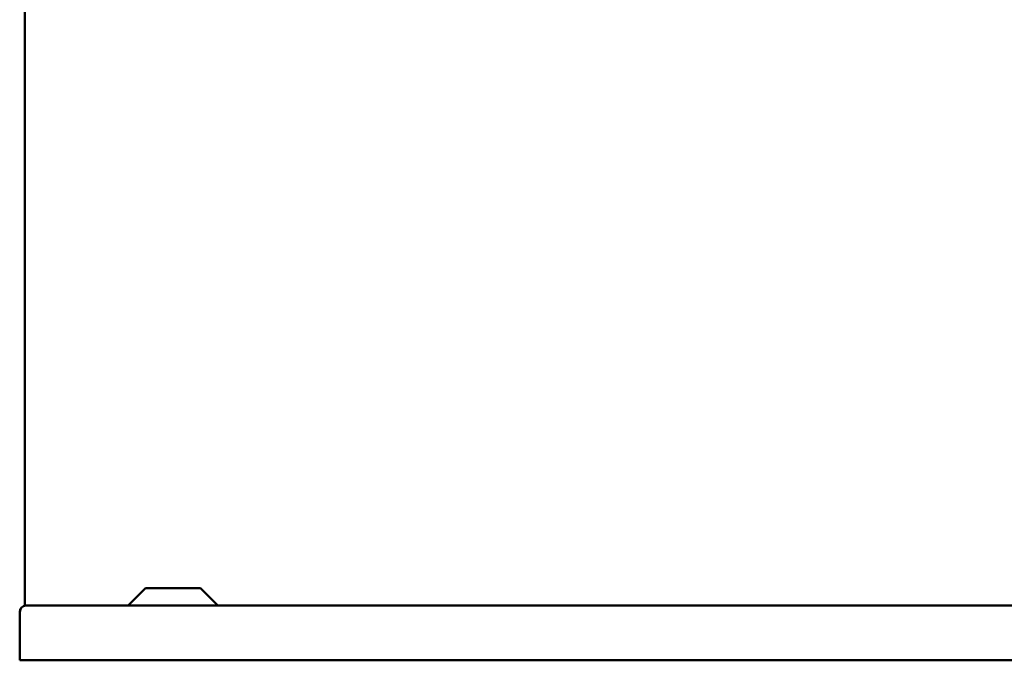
# Model space of a CAD drawing. Header units: millimetres. Extents: x 390 to 1290, y 270 to 918.
# Tile 1 of 4: x 390 to 840, y 270 to 562. Entities that reach past the tile are written whole.
import ezdxf

# ---------------------------------------------------------------- set-up
doc = ezdxf.new("R2010")
doc.units = ezdxf.units.MM
doc.header["$LTSCALE"] = 4
doc.layers.add('Widoczne (ISO)', color=7, linetype='Continuous', lineweight=50)

msp = doc.modelspace()

# ---------------------------------------------------------------- linework, layer by layer
at = {"layer": 'Widoczne (ISO)'}
for p, q in [((392.39, 634.8), (392.39, 294.5)), ((447.51, 302.5), (439.51, 294.5)), ((447.51, 302.5), (472.55, 302.5)), ((472.55, 302.5), (480.55, 294.5)), ((392.41, 294.5), (392.39, 294.5)), ((392.41, 294.5), (392.81, 294.5)), ((392.81, 294.5), (392.84, 294.5)), ((392.84, 294.5), (681.37, 294.5)), ((681.37, 294.5), (689.45, 294.5)), ((990.63, 294.5), (689.45, 294.5)), ((389.96, 269.5), (389.96, 291.7)), ((390.04, 269.5), (390.04, 291.7)), ((390.04, 269.5), (389.96, 269.5)), ((1290.04, 269.5), (390.04, 269.5))]:
    msp.add_line(p, q, dxfattribs=at)
for centre, major_axis, start_param, end_param in [((392.76, 291.7), (-2.8, 0), 4.712389, 6.283185), ((392.84, 291.7), (0, -2.8), 3.141593, 4.712389)]:
    msp.add_ellipse(centre, major_axis=major_axis, ratio=0.99992, start_param=start_param, end_param=end_param, dxfattribs=at)

doc.saveas('drawing.dxf')
